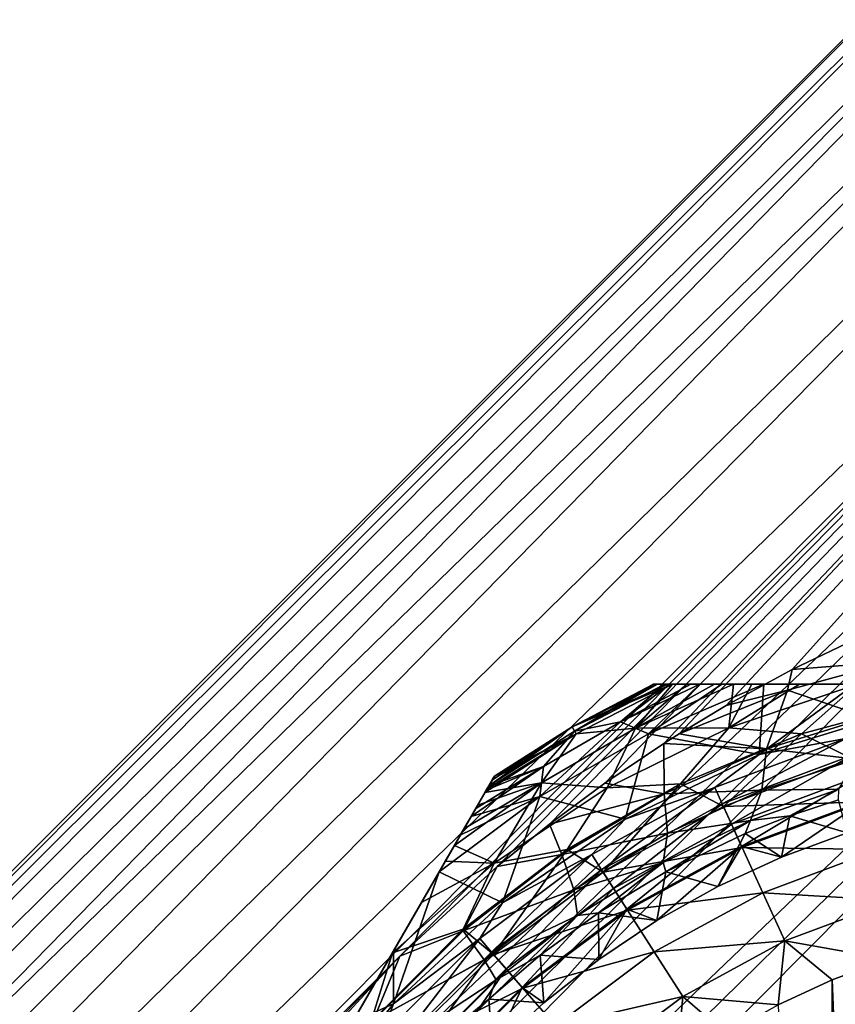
# Model space of a CAD drawing. Header units: metres. Extents: x -42 to 163, y -93 to 90.
# Tile 152 of 232: x 32.01 to 39.79, y 30.48 to 39.87. Entities that reach past the tile are written whole.
import ezdxf

# ---------------------------------------------------------------- set-up
doc = ezdxf.new("R2010")
doc.units = ezdxf.units.M
doc.layers.add('solid_500770_SW0001', color=7, linetype='CONTINUOUS')

msp = doc.modelspace()

# ---------------------------------------------------------------- linework, layer by layer
at = {"layer": 'solid_500770_SW0001'}
for points in [[(16.240602, 16.054668), (16.251158, 15.979364, 1.252488), (47.507648, 47.321701, -0.000097)], [(16.25116, 15.979354, -1.252581), (16.240602, 16.054668), (47.507648, 47.321701, -0.000097)], [(16.251158, 15.979364, 1.252488), (47.598896, 47.23045, 1.823636), (47.507648, 47.321701, -0.000097)], [(16.25116, 15.979354, -1.252581), (47.507648, 47.321701, -0.000097), (47.598915, 47.230431, -1.823828)], [(16.251158, 15.979364, 1.252488), (16.283394, 15.750703, 2.508065), (47.598896, 47.23045, 1.823636)], [(16.283396, 15.75068, -2.508157), (16.25116, 15.979354, -1.252581), (47.598915, 47.230431, -1.823828)], [(16.283394, 15.750703, 2.508065), (47.87085, 46.9585, 3.611047), (47.598896, 47.23045, 1.823636)], [(16.283396, 15.75068, -2.508157), (47.598915, 47.230431, -1.823828), (47.870888, 46.958462, -3.611232)], [(16.283394, 15.750703, 2.508065), (16.337793, 15.363997, 3.757468), (47.87085, 46.9585, 3.611047)], [(16.337795, 15.363985, -3.757504), (16.283396, 15.75068, -2.508157), (47.870888, 46.958462, -3.611232)], [(16.337793, 15.363997, 3.757468), (16.415125, 14.814512, 4.990776), (47.87085, 46.9585, 3.611047)], [(16.337795, 15.363985, -3.757504), (47.870888, 46.958462, -3.611232), (48.318157, 46.511189, -5.326709)], [(16.415125, 14.814512, 4.990776), (48.318104, 46.511246, 5.326533), (47.87085, 46.9585, 3.611047)], [(16.415125, 14.814504, -4.990792), (16.337795, 15.363985, -3.757504), (48.318157, 46.511189, -5.326709)], [(16.415125, 14.814512, 4.990776), (16.516396, 14.094969, 6.200181), (48.318104, 46.511246, 5.326533)], [(16.516399, 14.094941, -6.200222), (16.415125, 14.814504, -4.990792), (48.318157, 46.511189, -5.326709)], [(16.516396, 14.094969, 6.200181), (48.931763, 45.897583, 6.935899), (48.318104, 46.511246, 5.326533)], [(16.516399, 14.094941, -6.200222), (48.318157, 46.511189, -5.326709), (48.931839, 45.897511, -6.936062)], [(16.516396, 14.094969, 6.200181), (16.642694, 13.19747, 7.374237), (48.931763, 45.897583, 6.935899)], [(16.642694, 13.197455, -7.374252), (16.516399, 14.094941, -6.200222), (48.931839, 45.897511, -6.936062)], [(16.642694, 13.19747, 7.374237), (49.699558, 45.129787, 8.406946), (48.931763, 45.897583, 6.935899)], [(16.642694, 13.197455, -7.374252), (48.931839, 45.897511, -6.936062), (49.69965, 45.1297, -8.407093)], [(16.642694, 13.19747, 7.374237), (16.79488, 12.116048, 8.496479), (49.699558, 45.129787, 8.406946)], [(16.794876, 12.116074, -8.496456), (16.642694, 13.197455, -7.374252), (49.69965, 45.1297, -8.407093)], [(16.794876, 12.116074, -8.496456), (49.69965, 45.1297, -8.407093), (50.606262, 44.223087, -9.710489)], [(16.79488, 12.116048, 8.496479), (35.636303, 30.936129, 8.513808), (49.699558, 45.129787, 8.406946)], [(35.636303, 30.936129, 8.513808), (36.565079, 31.78974, 8.574342), (49.699558, 45.129787, 8.406946)], [(36.565079, 31.78974, 8.574342), (37.064659, 32.195099, 8.649166), (49.699558, 45.129787, 8.406946)], [(37.064659, 32.195099, 8.649166), (37.593674, 32.587261, 8.755799), (49.699558, 45.129787, 8.406946)], [(37.593674, 32.587261, 8.755799), (38.154469, 32.965244, 8.894612), (49.699558, 45.129787, 8.406946)], [(38.154469, 32.965244, 8.894612), (38.300915, 33.058105, 8.934537), (49.699558, 45.129787, 8.406946)], [(38.300915, 33.058105, 8.934537), (38.749424, 33.3279, 9.065278), (49.699558, 45.129787, 8.406946)], [(38.749424, 33.3279, 9.065278), (39.380386, 33.671131, 9.268274), (49.699558, 45.129787, 8.406946)], [(39.380386, 33.671131, 9.268274), (40.043663, 33.98941, 9.500219), (49.699558, 45.129787, 8.406946)], [(16.880831, 11.505201, -9.03205), (16.794876, 12.116074, -8.496456), (50.606262, 44.223087, -9.710489)], [(16.9734, 10.847605, -9.546834), (16.880831, 11.505201, -9.03205), (50.606262, 44.223087, -9.710489)], [(17.072447, 10.143653, -10.037734), (16.9734, 10.847605, -9.546834), (50.606262, 44.223087, -9.710489)], [(17.072447, 10.143653, -10.037734), (50.606262, 44.223087, -9.710489), (51.633614, 43.195736, -10.820309)], [(17.177891, 9.394262, -10.501533), (17.072447, 10.143653, -10.037734), (51.633614, 43.195736, -10.820309)], [(17.289604, 8.601025, -10.93483), (17.177891, 9.394262, -10.501533), (51.633614, 43.195736, -10.820309)], [(17.289604, 8.601025, -10.93483), (51.633614, 43.195736, -10.820309), (52.761234, 42.068115, -11.71446)], [(17.407101, 7.765466, -11.334336), (17.289604, 8.601025, -10.93483), (52.761234, 42.068115, -11.71446)], [(17.530239, 6.890604, -11.696574), (17.407101, 7.765466, -11.334336), (52.761234, 42.068115, -11.71446)], [(17.658554, 5.979508, -12.018311), (17.530239, 6.890604, -11.696574), (52.761234, 42.068115, -11.71446)], [(17.658554, 5.979508, -12.018311), (52.761234, 42.068115, -11.71446), (53.966671, 40.862679, -12.375134)], [(17.791288, 5.035339, -12.296562), (17.658554, 5.979508, -12.018311), (53.966671, 40.862679, -12.375134)], [(17.928144, 4.063588, -12.528321), (17.791288, 5.035339, -12.296562), (53.966671, 40.862679, -12.375134)], [(17.928144, 4.063588, -12.528321), (53.966671, 40.862679, -12.375134), (55.225922, 39.603424, -12.789154)], [(18.06818, 3.068676, -12.711246), (17.928144, 4.063588, -12.528321), (55.225922, 39.603424, -12.789154)], [(18.210609, 2.056142, -12.843354), (18.06818, 3.068676, -12.711246), (55.225922, 39.603424, -12.789154)], [(18.210609, 2.056142, -12.843354), (55.225922, 39.603424, -12.789154), (56.513908, 38.315437, -12.948244)], [(18.355236, 1.032258, -12.923227), (18.210609, 2.056142, -12.843354), (56.513908, 38.315437, -12.948244)], [(51.630558, 33.130558, -12.95), (18.355236, 1.032258, -12.923227), (56.513908, 38.315437, -12.948244)], [(40.343452, 33.746029, 9.889152), (40.043663, 33.98941, 9.500219), (39.380386, 33.671131, 9.268274)], [(39.336193, 33.471954, 9.384529), (40.343452, 33.746029, 9.889152), (39.380386, 33.671131, 9.268274)], [(40.097481, 33.212227, 10.268865), (40.343452, 33.746029, 9.889152), (39.336193, 33.471954, 9.384529)], [(39.336193, 33.471954, 9.384529), (39.380386, 33.671131, 9.268274), (38.749424, 33.3279, 9.065278)], [(37.279438, 33.122704, 25.5), (38.057301, 33.529438, 29.5), (38.057301, 33.529438, 25.5)], [(37.279438, 33.122704, 29.5), (38.09153, 33.529438, 29.88092), (38.057301, 33.529438, 29.5)], [(37.279438, 33.122704, 29.5), (38.057301, 33.529438, 29.5), (37.279438, 33.122704, 25.5)], [(37.302105, 33.083439, 24.828196), (37.279438, 33.122704, 25.5), (38.057301, 33.529438, 25.5)], [(37.279438, 33.122704, 29.5), (38.238182, 33.529438, 30.367167), (38.195774, 33.529438, 30.260981)], [(37.317345, 33.057053, 30.367382), (38.238182, 33.529438, 30.367167), (37.279438, 33.122704, 29.5)], [(37.279438, 33.122704, 29.5), (38.195774, 33.529438, 30.260981), (38.09153, 33.529438, 29.88092)], [(37.302105, 33.083439, 24.828196), (38.057301, 33.529438, 25.5), (38.09536, 33.529438, 25.098349)], [(37.302105, 33.083439, 24.828196), (38.09536, 33.529438, 25.098349), (38.164734, 33.529438, 24.828463)], [(37.74194, 33.170971, 24.167925), (37.302105, 33.083439, 24.828196), (38.164734, 33.529438, 24.828463)], [(37.886059, 33.109509, 31.2101), (38.238182, 33.529438, 30.367167), (37.317345, 33.057053, 30.367382)], [(37.74194, 33.170971, 24.167925), (38.164734, 33.529438, 24.828463), (38.211582, 33.529438, 24.697596)], [(37.74194, 33.170971, 24.167925), (38.211582, 33.529438, 24.697596), (38.412327, 33.529438, 24.299744)], [(37.74194, 33.170971, 24.167925), (38.412327, 33.529438, 24.299744), (38.49971, 33.529438, 24.167923)], [(37.74194, 33.170971, 24.167925), (38.49971, 33.529438, 24.167923), (38.008503, 33.057621, 23.533098)], [(37.886059, 33.109509, 31.2101), (38.776257, 33.114868, 32), (38.821068, 33.529438, 31.211136)], [(37.886059, 33.109509, 31.2101), (38.821068, 33.529438, 31.211136), (38.637573, 33.529438, 31.010653)], [(37.886059, 33.109509, 31.2101), (38.637573, 33.529438, 31.010653), (38.375027, 33.529438, 30.638638)], [(37.886059, 33.109509, 31.2101), (38.375027, 33.529438, 30.638638), (38.238182, 33.529438, 30.367167)], [(38.008503, 33.057621, 23.533098), (38.49971, 33.529438, 24.167923), (38.70752, 33.529438, 23.908489)], [(38.008503, 33.057621, 23.533098), (38.70752, 33.529438, 23.908489), (39.109356, 33.529438, 23.533098)], [(38.008503, 33.057621, 23.533098), (39.109356, 33.529438, 23.533098), (39.063965, 32.859318, 22.104425)], [(47.001572, 33.529438, 25.5), (38.057301, 33.529438, 25.5), (38.057301, 33.529438, 29.5)], [(47.001572, 33.529438, 29.5), (47.001572, 33.529438, 25.5), (38.057301, 33.529438, 29.5)], [(38.09153, 33.529438, 29.88092), (47.001572, 33.529438, 29.5), (38.057301, 33.529438, 29.5)], [(46.963516, 33.529438, 25.098352), (38.09536, 33.529438, 25.098349), (38.057301, 33.529438, 25.5)], [(47.001572, 33.529438, 25.5), (46.963516, 33.529438, 25.098352), (38.057301, 33.529438, 25.5)], [(38.09153, 33.529438, 29.88092), (46.967339, 33.529438, 29.880962), (47.001572, 33.529438, 29.5)], [(38.09153, 33.529438, 29.88092), (38.195774, 33.529438, 30.260981), (46.967339, 33.529438, 29.880962)], [(46.894142, 33.529438, 24.828465), (38.164734, 33.529438, 24.828463), (38.09536, 33.529438, 25.098349)], [(46.963516, 33.529438, 25.098352), (46.894142, 33.529438, 24.828465), (38.09536, 33.529438, 25.098349)], [(46.847294, 33.529438, 24.697607), (38.211582, 33.529438, 24.697596), (38.164734, 33.529438, 24.828463)], [(46.894142, 33.529438, 24.828465), (46.847294, 33.529438, 24.697607), (38.164734, 33.529438, 24.828463)], [(38.195774, 33.529438, 30.260981), (46.863068, 33.529438, 30.261061), (46.967339, 33.529438, 29.880962)], [(38.195774, 33.529438, 30.260981), (38.238182, 33.529438, 30.367167), (46.863068, 33.529438, 30.261061)], [(46.646549, 33.529438, 24.299749), (38.412327, 33.529438, 24.299744), (38.211582, 33.529438, 24.697596)], [(46.847294, 33.529438, 24.697607), (46.646549, 33.529438, 24.299749), (38.211582, 33.529438, 24.697596)], [(38.238182, 33.529438, 30.367167), (46.820694, 33.529438, 30.367165), (46.863068, 33.529438, 30.261061)], [(38.238182, 33.529438, 30.367167), (38.375027, 33.529438, 30.638638), (46.820694, 33.529438, 30.367165)], [(38.375027, 33.529438, 30.638638), (46.683777, 33.529438, 30.638762), (46.820694, 33.529438, 30.367165)], [(38.375027, 33.529438, 30.638638), (38.637573, 33.529438, 31.010653), (46.683777, 33.529438, 30.638762)], [(46.559166, 33.529438, 24.167925), (38.49971, 33.529438, 24.167923), (38.412327, 33.529438, 24.299744)], [(46.646549, 33.529438, 24.299749), (46.559166, 33.529438, 24.167925), (38.412327, 33.529438, 24.299744)], [(46.351353, 33.529438, 23.908485), (38.70752, 33.529438, 23.908489), (38.49971, 33.529438, 24.167923)], [(46.559166, 33.529438, 24.167925), (46.351353, 33.529438, 23.908485), (38.49971, 33.529438, 24.167923)], [(38.637573, 33.529438, 31.010653), (46.421173, 33.529438, 31.010807), (46.683777, 33.529438, 30.638762)], [(38.637573, 33.529438, 31.010653), (38.821068, 33.529438, 31.211136), (46.421173, 33.529438, 31.010807)], [(45.94952, 33.529438, 23.533098), (39.109356, 33.529438, 23.533098), (38.70752, 33.529438, 23.908489)], [(46.351353, 33.529438, 23.908485), (45.94952, 33.529438, 23.533098), (38.70752, 33.529438, 23.908489)], [(39.469997, 33.05661, 32.426758), (40.003296, 33.529438, 32), (38.776257, 33.114868, 32)], [(39.449055, 33.529438, 31.706327), (38.776257, 33.114868, 32), (40.003296, 33.529438, 32)], [(38.99395, 33.529438, 31.371361), (38.776257, 33.114868, 32), (39.449055, 33.529438, 31.706327)], [(38.821068, 33.529438, 31.211136), (38.776257, 33.114868, 32), (38.99395, 33.529438, 31.371361)], [(38.821068, 33.529438, 31.211136), (46.237831, 33.529438, 31.211113), (46.421173, 33.529438, 31.010807)], [(38.821068, 33.529438, 31.211136), (38.99395, 33.529438, 31.371361), (46.237831, 33.529438, 31.211113)], [(38.99395, 33.529438, 31.371361), (46.064541, 33.529438, 31.371685), (46.237831, 33.529438, 31.211113)], [(38.99395, 33.529438, 31.371361), (39.449055, 33.529438, 31.706327), (46.064541, 33.529438, 31.371685)], [(39.063965, 32.859318, 22.104425), (39.109356, 33.529438, 23.533098), (39.979431, 33.529438, 22.924055)], [(40.418697, 33.277195, 22.104425), (39.063965, 32.859318, 22.104425), (39.979431, 33.529438, 22.924055)], [(45.079472, 33.529438, 22.924072), (39.979431, 33.529438, 22.924055), (39.109356, 33.529438, 23.533098)], [(45.94952, 33.529438, 23.533098), (45.079472, 33.529438, 22.924072), (39.109356, 33.529438, 23.533098)], [(39.449055, 33.529438, 31.706327), (40.003296, 33.529438, 32), (45.609226, 33.529438, 31.706694)], [(39.449055, 33.529438, 31.706327), (45.609226, 33.529438, 31.706694), (46.064541, 33.529438, 31.371685)], [(39.469997, 33.05661, 32.426758), (40.677479, 33.379318, 32.426758), (40.003296, 33.529438, 32)], [(39.336193, 33.471954, 9.384529), (38.749424, 33.3279, 9.065278), (38.300915, 33.058105, 8.934537)], [(39.135563, 32.913498, 9.773331), (39.336193, 33.471954, 9.384529), (38.300915, 33.058105, 8.934537)], [(39.135563, 32.913498, 9.773331), (40.097481, 33.212227, 10.268865), (39.336193, 33.471954, 9.384529)], [(39.948311, 32.819942, 32.797123), (40.677479, 33.379318, 32.426758), (39.469997, 33.05661, 32.426758)], [(39.892006, 33.011707, 21.891552), (39.063965, 32.859318, 22.104425), (40.418697, 33.277195, 22.104425)], [(37.74194, 33.170971, 24.167925), (38.008503, 33.057621, 23.533098), (36.971268, 32.458775, 23.533098)], [(37.74194, 33.170971, 24.167925), (36.971268, 32.458775, 23.533098), (37.006382, 32.7463, 24.167925)], [(37.74194, 33.170971, 24.167925), (37.006382, 32.7463, 24.167925), (37.302105, 33.083439, 24.828196)], [(39.989902, 32.81601, 10.824452), (40.097481, 33.212227, 10.268865), (39.135563, 32.913498, 9.773331)], [(51.630558, 33.130558, -12.95), (18.5, 0, -12.95), (18.355236, 1.032258, -12.923227)], [(37.762573, 8.496295, -12.95), (18.5, 0, -12.95), (51.630558, 33.130558, -12.95)], [(37.317345, 33.057053, 30.367382), (36.469013, 32.532475, 30.261061), (36.447823, 32.495773, 30.367165)], [(36.987534, 32.590744, 31.2101), (37.317345, 33.057053, 30.367382), (36.447823, 32.495773, 30.367165)], [(37.317345, 33.057053, 30.367382), (36.521145, 32.622772, 29.880962), (36.469013, 32.532475, 30.261061)], [(37.279438, 33.122704, 25.5), (36.484547, 32.559383, 24.828465), (36.519234, 32.619461, 25.098352)], [(37.302105, 33.083439, 24.828196), (36.484547, 32.559383, 24.828465), (37.279438, 33.122704, 25.5)], [(37.006382, 32.7463, 24.167925), (36.484547, 32.559383, 24.828465), (37.302105, 33.083439, 24.828196)], [(37.279438, 33.122704, 25.5), (36.519234, 32.619461, 25.098352), (36.538265, 32.65242, 25.5)], [(37.317345, 33.057053, 30.367382), (36.538265, 32.65242, 29.5), (36.521145, 32.622772, 29.880962)], [(37.279438, 33.122704, 29.5), (36.538265, 32.65242, 25.5), (36.538265, 32.65242, 29.5)], [(37.279438, 33.122704, 29.5), (37.279438, 33.122704, 25.5), (36.538265, 32.65242, 25.5)], [(37.317345, 33.057053, 30.367382), (37.279438, 33.122704, 29.5), (36.538265, 32.65242, 29.5)], [(36.971268, 32.458775, 23.533098), (38.008503, 33.057621, 23.533098), (37.786648, 32.244194, 22.104425)], [(36.987534, 32.590744, 31.2101), (37.614372, 32.542576, 32), (37.886059, 33.109509, 31.2101)], [(36.987534, 32.590744, 31.2101), (37.886059, 33.109509, 31.2101), (37.317345, 33.057053, 30.367382)], [(38.315121, 32.578682, 32.426758), (38.776257, 33.114868, 32), (37.614372, 32.542576, 32)], [(37.886059, 33.109509, 31.2101), (37.614372, 32.542576, 32), (38.776257, 33.114868, 32)], [(38.963062, 10.360086, -12.95), (37.762573, 8.496295, -12.95), (51.630558, 33.130558, -12.95)], [(38.008503, 33.057621, 23.533098), (39.063965, 32.859318, 22.104425), (37.786648, 32.244194, 22.104425)], [(39.135563, 32.913498, 9.773331), (38.300915, 33.058105, 8.934537), (38.154469, 32.965244, 8.894612)], [(38.315121, 32.578682, 32.426758), (39.469997, 33.05661, 32.426758), (38.776257, 33.114868, 32)], [(38.723564, 32.363136, 32.797123), (39.469997, 33.05661, 32.426758), (38.315121, 32.578682, 32.426758)], [(38.723564, 32.363136, 32.797123), (39.948311, 32.819942, 32.797123), (39.469997, 33.05661, 32.426758)], [(40.39016, 12.056459, -12.95), (38.963062, 10.360086, -12.95), (51.630558, 33.130558, -12.95)], [(38.158081, 32.483063, 9.343664), (38.154469, 32.965244, 8.894612), (37.593674, 32.587261, 8.755799)], [(38.158081, 32.483063, 9.343664), (39.135563, 32.913498, 9.773331), (38.154469, 32.965244, 8.894612)], [(39.892006, 33.011707, 21.891552), (38.640541, 32.544937, 21.891552), (39.063965, 32.859318, 22.104425)], [(38.712234, 32.387947, 21.715334), (38.640541, 32.544937, 21.891552), (39.892006, 33.011707, 21.891552)], [(39.940628, 32.846115, 21.715334), (38.712234, 32.387947, 21.715334), (39.892006, 33.011707, 21.891552)], [(39.091965, 32.52002, 10.339522), (39.135563, 32.913498, 9.773331), (38.158081, 32.483063, 9.343664)], [(39.091965, 32.52002, 10.339522), (39.989902, 32.81601, 10.824452), (39.135563, 32.913498, 9.773331)], [(38.640541, 32.544937, 21.891552), (37.786648, 32.244194, 22.104425), (39.063965, 32.859318, 22.104425)], [(38.799667, 32.196499, 21.58672), (38.712234, 32.387947, 21.715334), (39.940628, 32.846115, 21.715334)], [(40.06908, 32.408649, 33.097553), (39.948311, 32.819942, 32.797123), (38.723564, 32.363136, 32.797123)], [(39.999924, 32.644173, 21.58672), (38.799667, 32.196499, 21.58672), (39.940628, 32.846115, 21.715334)], [(39.824436, 32.527992, 11.430183), (39.989902, 32.81601, 10.824452), (39.091965, 32.52002, 10.339522)], [(37.006382, 32.7463, 24.167925), (36.317059, 32.269283, 24.167925), (36.360752, 32.344959, 24.299749)], [(37.006382, 32.7463, 24.167925), (36.971268, 32.458775, 23.533098), (36.317059, 32.269283, 24.167925)], [(37.006382, 32.7463, 24.167925), (36.360752, 32.344959, 24.299749), (36.461124, 32.51881, 24.697607)], [(37.006382, 32.7463, 24.167925), (36.461124, 32.51881, 24.697607), (36.484547, 32.559383, 24.828465)], [(36.538265, 32.65242, 25.5), (32.066128, 24.906454, 25.5), (32.066128, 24.906454, 29.5)], [(36.538265, 32.65242, 29.5), (36.538265, 32.65242, 25.5), (32.066128, 24.906454, 29.5)], [(32.083241, 24.936096, 29.88092), (36.538265, 32.65242, 29.5), (32.066128, 24.906454, 29.5)], [(36.538265, 32.65242, 25.5), (36.519234, 32.619461, 25.098352), (32.066128, 24.906454, 25.5)], [(36.519234, 32.619461, 25.098352), (32.085159, 24.939415, 25.098349), (32.066128, 24.906454, 25.5)], [(32.083241, 24.936096, 29.88092), (36.521145, 32.622772, 29.880962), (36.538265, 32.65242, 29.5)], [(32.083241, 24.936096, 29.88092), (32.135365, 25.026377, 30.260981), (36.521145, 32.622772, 29.880962)], [(36.519234, 32.619461, 25.098352), (36.484547, 32.559383, 24.828465), (32.085159, 24.939415, 25.098349)], [(32.135365, 25.026377, 30.260981), (36.469013, 32.532475, 30.261061), (36.521145, 32.622772, 29.880962)], [(36.987534, 32.590744, 31.2101), (36.156395, 31.991001, 31.211113), (36.537815, 31.822502, 32)], [(36.987534, 32.590744, 31.2101), (36.248062, 32.14978, 31.010807), (36.156395, 31.991001, 31.211113)], [(36.987534, 32.590744, 31.2101), (36.379364, 32.377201, 30.638762), (36.248062, 32.14978, 31.010807)], [(36.987534, 32.590744, 31.2101), (36.447823, 32.495773, 30.367165), (36.379364, 32.377201, 30.638762)], [(36.987534, 32.590744, 31.2101), (36.537815, 31.822502, 32), (37.614372, 32.542576, 32)], [(38.158081, 32.483063, 9.343664), (37.593674, 32.587261, 8.755799), (37.064659, 32.195099, 8.649166)], [(39.999924, 32.644173, 21.58672), (38.897514, 31.982237, 21.513536), (38.799667, 32.196499, 21.58672)], [(39.999924, 32.644173, 21.58672), (40.066284, 32.418163, 21.513536), (38.897514, 31.982237, 21.513536)], [(36.484547, 32.559383, 24.828465), (32.119843, 24.999493, 24.828463), (32.085159, 24.939415, 25.098349)], [(36.484547, 32.559383, 24.828465), (36.461124, 32.51881, 24.697607), (32.119843, 24.999493, 24.828463)], [(36.461124, 32.51881, 24.697607), (32.143269, 25.040066, 24.697596), (32.119843, 24.999493, 24.828463)], [(32.135365, 25.026377, 30.260981), (32.156567, 25.063101, 30.367167), (36.469013, 32.532475, 30.261061)], [(36.461124, 32.51881, 24.697607), (36.360752, 32.344959, 24.299749), (32.143269, 25.040066, 24.697596)], [(32.156567, 25.063101, 30.367167), (36.447823, 32.495773, 30.367165), (36.469013, 32.532475, 30.261061)], [(32.156567, 25.063101, 30.367167), (32.224991, 25.18161, 30.638638), (36.447823, 32.495773, 30.367165)], [(32.224991, 25.18161, 30.638638), (36.379364, 32.377201, 30.638762), (36.447823, 32.495773, 30.367165)], [(37.232712, 31.953751, 32.426758), (37.614372, 32.542576, 32), (36.537815, 31.822502, 32)], [(37.232712, 31.953751, 32.426758), (38.315121, 32.578682, 32.426758), (37.614372, 32.542576, 32)], [(37.576294, 31.736679, 32.797123), (38.315121, 32.578682, 32.426758), (37.232712, 31.953751, 32.426758)], [(38.640541, 32.544937, 21.891552), (37.468243, 31.904812, 21.891552), (37.786648, 32.244194, 22.104425)], [(37.561546, 31.759624, 21.715334), (37.468243, 31.904812, 21.891552), (38.640541, 32.544937, 21.891552)], [(38.712234, 32.387947, 21.715334), (37.561546, 31.759624, 21.715334), (38.640541, 32.544937, 21.891552)], [(37.576294, 31.736679, 32.797123), (38.723564, 32.363136, 32.797123), (38.315121, 32.578682, 32.426758)], [(38.18943, 32.107933, 9.922897), (39.091965, 32.52002, 10.339522), (38.158081, 32.483063, 9.343664)], [(38.982353, 32.229568, 10.95672), (39.091965, 32.52002, 10.339522), (38.18943, 32.107933, 9.922897)], [(38.982353, 32.229568, 10.95672), (39.358845, 32.273167, 11.911077), (39.824436, 32.527992, 11.430183)], [(38.982353, 32.229568, 10.95672), (39.824436, 32.527992, 11.430183), (39.091965, 32.52002, 10.339522)], [(39.824436, 32.527992, 11.430183), (39.358845, 32.273167, 11.911077), (39.822552, 32.426544, 12.191788)], [(36.971268, 32.458775, 23.533098), (36.012238, 31.741316, 23.533098), (36.213154, 32.089314, 23.908485)], [(36.971268, 32.458775, 23.533098), (36.615273, 31.445564, 22.104425), (36.012238, 31.741316, 23.533098)], [(36.971268, 32.458775, 23.533098), (36.213154, 32.089314, 23.908485), (36.317059, 32.269283, 24.167925)], [(36.971268, 32.458775, 23.533098), (37.786648, 32.244194, 22.104425), (36.615273, 31.445564, 22.104425)], [(37.181759, 31.905815, 9.017773), (38.158081, 32.483063, 9.343664), (37.064659, 32.195099, 8.649166)], [(38.18943, 32.107933, 9.922897), (38.158081, 32.483063, 9.343664), (37.181759, 31.905815, 9.017773)], [(40.06908, 32.408649, 33.097553), (38.723564, 32.363136, 32.797123), (38.901634, 31.973215, 33.097553)], [(38.897514, 31.982237, 21.513536), (40.066284, 32.418163, 21.513536), (39.277561, 31.880165, 21.500164)], [(40.06908, 32.408649, 33.097553), (38.901634, 31.973215, 33.097553), (40.202721, 31.953508, 33.318897)], [(40.066284, 32.418163, 21.513536), (39.903545, 32.111103, 21.500164), (39.277561, 31.880165, 21.500164)], [(39.822552, 32.426544, 12.191788), (39.358845, 32.273167, 11.911077), (39.903545, 32.111103, 21.500164)], [(36.360752, 32.344959, 24.299749), (32.243641, 25.213917, 24.299744), (32.143269, 25.040066, 24.697596)], [(32.224991, 25.18161, 30.638638), (32.356262, 25.408983, 31.010653), (36.379364, 32.377201, 30.638762)], [(36.360752, 32.344959, 24.299749), (36.317059, 32.269283, 24.167925), (32.243641, 25.213917, 24.299744)], [(32.356262, 25.408983, 31.010653), (36.248062, 32.14978, 31.010807), (36.379364, 32.377201, 30.638762)], [(37.675335, 31.582567, 21.58672), (37.561546, 31.759624, 21.715334), (38.712234, 32.387947, 21.715334)], [(38.901634, 31.973215, 33.097553), (38.723564, 32.363136, 32.797123), (37.576294, 31.736679, 32.797123)], [(38.799667, 32.196499, 21.58672), (37.675335, 31.582567, 21.58672), (38.712234, 32.387947, 21.715334)], [(36.317059, 32.269283, 24.167925), (32.287331, 25.289591, 24.167923), (32.243641, 25.213917, 24.299744)], [(36.317059, 32.269283, 24.167925), (36.213154, 32.089314, 23.908485), (32.287331, 25.289591, 24.167923)], [(37.468243, 31.904812, 21.891552), (36.615273, 31.445564, 22.104425), (37.786648, 32.244194, 22.104425)], [(38.147903, 31.83053, 10.554197), (38.174683, 31.739223, 11.274819), (38.982353, 32.229568, 10.95672)], [(38.147903, 31.83053, 10.554197), (38.982353, 32.229568, 10.95672), (38.18943, 32.107933, 9.922897)], [(38.982353, 32.229568, 10.95672), (38.174683, 31.739223, 11.274819), (38.930157, 32.10466, 11.664305)], [(39.358845, 32.273167, 11.911077), (38.930157, 32.10466, 11.664305), (39.277561, 31.880165, 21.500164)], [(38.982353, 32.229568, 10.95672), (38.930157, 32.10466, 11.664305), (39.358845, 32.273167, 11.911077)], [(39.358845, 32.273167, 11.911077), (39.277561, 31.880165, 21.500164), (39.903545, 32.111103, 21.500164)], [(32.356262, 25.408983, 31.010653), (32.448009, 25.567894, 31.211136), (36.248062, 32.14978, 31.010807)], [(32.448009, 25.567894, 31.211136), (36.156395, 31.991001, 31.211113), (36.248062, 32.14978, 31.010807)], [(37.181759, 31.905815, 9.017773), (37.064659, 32.195099, 8.649166), (36.565079, 31.78974, 8.574342)], [(38.799667, 32.196499, 21.58672), (37.802681, 31.384413, 21.513536), (37.675335, 31.582567, 21.58672)], [(38.799667, 32.196499, 21.58672), (38.897514, 31.982237, 21.513536), (37.802681, 31.384413, 21.513536)], [(36.213154, 32.089314, 23.908485), (32.391239, 25.469561, 23.908489), (32.287331, 25.289591, 24.167923)], [(36.213154, 32.089314, 23.908485), (36.012238, 31.741316, 23.533098), (32.391239, 25.469561, 23.908489)], [(37.296394, 31.568766, 9.609804), (38.18943, 32.107933, 9.922897), (37.181759, 31.905815, 9.017773)], [(38.147903, 31.83053, 10.554197), (38.18943, 32.107933, 9.922897), (37.296394, 31.568766, 9.609804)], [(38.930157, 32.10466, 11.664305), (38.174683, 31.739223, 11.274819), (38.671623, 31.600824, 21.500164)], [(38.930157, 32.10466, 11.664305), (38.671623, 31.600824, 21.500164), (39.277561, 31.880165, 21.500164)], [(32.448009, 25.567894, 31.211136), (32.534451, 25.717615, 31.371361), (36.156395, 31.991001, 31.211113)], [(32.534451, 25.717615, 31.371361), (36.069748, 31.840927, 31.371685), (36.156395, 31.991001, 31.211113)], [(36.069748, 31.840927, 31.371685), (36.537815, 31.822502, 32), (36.156395, 31.991001, 31.211113)], [(36.241379, 31.192562, 32.426758), (37.232712, 31.953751, 32.426758), (36.537815, 31.822502, 32)], [(36.529854, 30.953325, 32.797123), (37.232712, 31.953751, 32.426758), (36.241379, 31.192562, 32.426758)], [(36.529854, 30.953325, 32.797123), (37.576294, 31.736679, 32.797123), (37.232712, 31.953751, 32.426758)], [(38.901634, 31.973215, 33.097553), (37.576294, 31.736679, 32.797123), (37.808044, 31.376068, 33.097553)], [(37.802681, 31.384413, 21.513536), (38.897514, 31.982237, 21.513536), (38.08947, 31.274803, 21.500164)], [(38.901634, 31.973215, 33.097553), (37.808044, 31.376068, 33.097553), (39.09869, 31.541727, 33.318897)], [(38.897514, 31.982237, 21.513536), (38.671623, 31.600824, 21.500164), (38.08947, 31.274803, 21.500164)], [(38.897514, 31.982237, 21.513536), (39.277561, 31.880165, 21.500164), (38.671623, 31.600824, 21.500164)], [(38.901634, 31.973215, 33.097553), (39.09869, 31.541727, 33.318897), (40.202721, 31.953508, 33.318897)], [(40.202721, 31.953508, 33.318897), (39.09869, 31.541727, 33.318897), (40.345165, 31.468382, 33.454422)], [(32.534451, 25.717615, 31.371361), (32.762005, 26.11175, 31.706327), (36.069748, 31.840927, 31.371685)], [(32.762005, 26.11175, 31.706327), (35.842091, 31.446613, 31.706694), (36.069748, 31.840927, 31.371685)], [(35.842091, 31.446613, 31.706694), (36.537815, 31.822502, 32), (36.069748, 31.840927, 31.371685)], [(36.239567, 31.177042, 8.839932), (37.181759, 31.905815, 9.017773), (36.565079, 31.78974, 8.574342)], [(37.296394, 31.568766, 9.609804), (37.181759, 31.905815, 9.017773), (36.239567, 31.177042, 8.839932)], [(37.468243, 31.904812, 21.891552), (36.398975, 31.10437, 21.891552), (36.615273, 31.445564, 22.104425)], [(36.511993, 30.973938, 21.715334), (36.398975, 31.10437, 21.891552), (37.468243, 31.904812, 21.891552)], [(37.561546, 31.759624, 21.715334), (36.511993, 30.973938, 21.715334), (37.468243, 31.904812, 21.891552)], [(36.012238, 31.741316, 23.533098), (32.592155, 25.817558, 23.533098), (32.391239, 25.469561, 23.908489)], [(36.012238, 31.741316, 23.533098), (35.577213, 30.987831, 22.924072), (32.592155, 25.817558, 23.533098)], [(36.241379, 31.192562, 32.426758), (36.537815, 31.822502, 32), (35.565266, 30.96714, 32)], [(35.842091, 31.446613, 31.706694), (35.565266, 30.96714, 32), (36.537815, 31.822502, 32)], [(35.576015, 30.481272, 22.104425), (35.577213, 30.987831, 22.924072), (36.012238, 31.741316, 23.533098)], [(36.615273, 31.445564, 22.104425), (35.576015, 30.481272, 22.104425), (36.012238, 31.741316, 23.533098)], [(36.239567, 31.177042, 8.839932), (36.565079, 31.78974, 8.574342), (35.636303, 30.936129, 8.513808)], [(36.649822, 30.814877, 21.58672), (36.511993, 30.973938, 21.715334), (37.561546, 31.759624, 21.715334)], [(37.675335, 31.582567, 21.58672), (36.649822, 30.814877, 21.58672), (37.561546, 31.759624, 21.715334)], [(37.332462, 31.324341, 10.254945), (38.147903, 31.83053, 10.554197), (37.296394, 31.568766, 9.609804)], [(37.332462, 31.324341, 10.254945), (37.531952, 31.350328, 11.007217), (38.147903, 31.83053, 10.554197)], [(38.147903, 31.83053, 10.554197), (37.531952, 31.350328, 11.007217), (38.174683, 31.739223, 11.274819)], [(37.808044, 31.376068, 33.097553), (37.576294, 31.736679, 32.797123), (36.529854, 30.953325, 32.797123)], [(38.174683, 31.739223, 11.274819), (37.531952, 31.350328, 11.007217), (38.08947, 31.274803, 21.500164)], [(38.174683, 31.739223, 11.274819), (38.08947, 31.274803, 21.500164), (38.671623, 31.600824, 21.500164)], [(36.439674, 30.899729, 9.440078), (37.296394, 31.568766, 9.609804), (36.239567, 31.177042, 8.839932)], [(37.332462, 31.324341, 10.254945), (37.296394, 31.568766, 9.609804), (36.439674, 30.899729, 9.440078)], [(37.675335, 31.582567, 21.58672), (36.80407, 30.636862, 21.513536), (36.649822, 30.814877, 21.58672)], [(37.675335, 31.582567, 21.58672), (37.802681, 31.384413, 21.513536), (36.80407, 30.636862, 21.513536)], [(37.808044, 31.376068, 33.097553), (38.064499, 30.977016, 33.318897), (39.09869, 31.541727, 33.318897)], [(39.09869, 31.541727, 33.318897), (38.064499, 30.977016, 33.318897), (39.308727, 31.08181, 33.454422)], [(39.09869, 31.541727, 33.318897), (39.308727, 31.08181, 33.454422), (40.345165, 31.468382, 33.454422)], [(40.345165, 31.468382, 33.454422), (39.308727, 31.08181, 33.454422), (40.293934, 30.907307, 33.5)], [(32.762005, 26.11175, 31.706327), (33.039124, 26.591734, 32), (35.842091, 31.446613, 31.706694)], [(35.842091, 31.446613, 31.706694), (33.039124, 26.591734, 32), (35.565266, 30.96714, 32)], [(36.398975, 31.10437, 21.891552), (35.576015, 30.481272, 22.104425), (36.615273, 31.445564, 22.104425)], [(37.808044, 31.376068, 33.097553), (36.529854, 30.953325, 32.797123), (36.810566, 30.629366, 33.097553)], [(36.80407, 30.636862, 21.513536), (37.802681, 31.384413, 21.513536), (37.010708, 30.491037, 21.500164)], [(37.808044, 31.376068, 33.097553), (36.810566, 30.629366, 33.097553), (38.064499, 30.977016, 33.318897)], [(37.802681, 31.384413, 21.513536), (37.534695, 30.904112, 21.500164), (37.010708, 30.491037, 21.500164)], [(37.802681, 31.384413, 21.513536), (38.08947, 31.274803, 21.500164), (37.534695, 30.904112, 21.500164)], [(36.556396, 30.71032, 10.093994), (37.332462, 31.324341, 10.254945), (36.439674, 30.899729, 9.440078)], [(36.556396, 30.71032, 10.093994), (36.97681, 30.946119, 10.842747), (37.332462, 31.324341, 10.254945)], [(37.531952, 31.350328, 11.007217), (36.97681, 30.946119, 10.842747), (37.534695, 30.904112, 21.500164)], [(37.332462, 31.324341, 10.254945), (36.97681, 30.946119, 10.842747), (37.531952, 31.350328, 11.007217)], [(37.531952, 31.350328, 11.007217), (37.534695, 30.904112, 21.500164), (38.08947, 31.274803, 21.500164)], [(35.358166, 30.308205, 32.426758), (36.241379, 31.192562, 32.426758), (35.565266, 30.96714, 32)], [(36.529854, 30.953325, 32.797123), (36.241379, 31.192562, 32.426758), (35.358166, 30.308205, 32.426758)], [(35.381783, 30.319401, 8.839676), (36.239567, 31.177042, 8.839932), (35.636303, 30.936129, 8.513808)], [(36.439674, 30.899729, 9.440078), (36.239567, 31.177042, 8.839932), (35.381783, 30.319401, 8.839676)], [(36.398975, 31.10437, 21.891552), (35.454506, 30.159901, 21.891552), (35.576015, 30.481272, 22.104425)], [(35.584938, 30.046881, 21.715334), (35.454506, 30.159901, 21.891552), (36.398975, 31.10437, 21.891552)], [(36.511993, 30.973938, 21.715334), (35.584938, 30.046881, 21.715334), (36.398975, 31.10437, 21.891552)], [(38.064499, 30.977016, 33.318897), (38.337852, 30.551672, 33.454422), (39.308727, 31.08181, 33.454422)], [(39.308727, 31.08181, 33.454422), (38.337852, 30.551672, 33.454422), (39.245213, 30.472738, 33.5)], [(39.308727, 31.08181, 33.454422), (39.245213, 30.472738, 33.5), (39.760914, 30.710579, 33.5)], [(39.308727, 31.08181, 33.454422), (39.760914, 30.710579, 33.5), (40.293934, 30.907307, 33.5)], [(16.79488, 12.116048, 8.496479), (16.880835, 11.505164, 9.032082), (35.636303, 30.936129, 8.513808)], [(16.880835, 11.505164, 9.032082), (34.78191, 30.008894, 8.572483), (35.636303, 30.936129, 8.513808)], [(35.577213, 30.987831, 22.924072), (33.027195, 26.571068, 22.924055), (32.592155, 25.817558, 23.533098)], [(35.577213, 30.987831, 22.924072), (35.184078, 30.306904, 22.517441), (33.027195, 26.571068, 22.924055)], [(33.385296, 27.191317, 32.240669), (35.565266, 30.96714, 32), (33.039124, 26.591734, 32)], [(33.385296, 27.191317, 32.240669), (35.219093, 30.367552, 32.240669), (35.565266, 30.96714, 32)], [(35.381783, 30.319401, 8.839676), (35.636303, 30.936129, 8.513808), (34.78191, 30.008894, 8.572483)], [(35.576015, 30.481272, 22.104425), (35.184078, 30.306904, 22.517441), (35.577213, 30.987831, 22.924072)], [(35.219093, 30.367552, 32.240669), (35.358166, 30.308205, 32.426758), (35.565266, 30.96714, 32)], [(35.605549, 30.02902, 32.797123), (36.529854, 30.953325, 32.797123), (35.358166, 30.308205, 32.426758)], [(35.659107, 30.119274, 9.439835), (36.439674, 30.899729, 9.440078), (35.381783, 30.319401, 8.839676)], [(35.743999, 29.909054, 21.58672), (35.584938, 30.046881, 21.715334), (36.511993, 30.973938, 21.715334)], [(36.810566, 30.629366, 33.097553), (36.529854, 30.953325, 32.797123), (35.605549, 30.02902, 32.797123)], [(36.556396, 30.71032, 10.093994), (36.439674, 30.899729, 9.440078), (35.659107, 30.119274, 9.439835)], [(36.649822, 30.814877, 21.58672), (35.743999, 29.909054, 21.58672), (36.511993, 30.973938, 21.715334)], [(36.97681, 30.946119, 10.842747), (36.485207, 30.524647, 10.76469), (37.010708, 30.491037, 21.500164)], [(36.556396, 30.71032, 10.093994), (36.485207, 30.524647, 10.76469), (36.97681, 30.946119, 10.842747)], [(36.810566, 30.629366, 33.097553), (37.121201, 30.270874, 33.318897), (38.064499, 30.977016, 33.318897)], [(36.97681, 30.946119, 10.842747), (37.010708, 30.491037, 21.500164), (37.534695, 30.904112, 21.500164)], [(38.064499, 30.977016, 33.318897), (37.121201, 30.270874, 33.318897), (38.337852, 30.551672, 33.454422)], [(40.293934, 17.151569, 33.5), (40.293934, 30.907307, 33.5), (39.760914, 30.710579, 33.5)], [(36.649822, 30.814877, 21.58672), (35.922012, 29.754803, 21.513536), (35.743999, 29.909054, 21.58672)], [(36.649822, 30.814877, 21.58672), (36.80407, 30.636862, 21.513536), (35.922012, 29.754803, 21.513536)], [(35.848534, 30.002533, 10.093771), (36.556396, 30.71032, 10.093994), (35.659107, 30.119274, 9.439835)], [(35.848534, 30.002533, 10.093771), (36.485207, 30.524647, 10.76469), (36.556396, 30.71032, 10.093994)], [(39.760914, 17.348295, 33.5), (39.760914, 30.710579, 33.5), (39.245213, 30.472738, 33.5)], [(39.760914, 17.348295, 33.5), (40.293934, 17.151569, 33.5), (39.760914, 30.710579, 33.5)], [(36.810566, 30.629366, 33.097553), (35.605549, 30.02902, 32.797123), (35.929508, 29.748308, 33.097553)], [(35.922012, 29.754803, 21.513536), (36.80407, 30.636862, 21.513536), (36.520752, 30.038124, 21.500164)], [(36.810566, 30.629366, 33.097553), (35.929508, 29.748308, 33.097553), (37.121201, 30.270874, 33.318897)], [(36.80407, 30.636862, 21.513536), (37.010708, 30.491037, 21.500164), (36.520752, 30.038124, 21.500164)], [(35.848534, 30.002533, 10.093771), (36.036587, 30.07622, 10.764404), (36.485207, 30.524647, 10.76469)], [(36.485207, 30.524647, 10.76469), (36.036587, 30.07622, 10.764404), (36.520752, 30.038124, 21.500164)], [(36.485207, 30.524647, 10.76469), (36.520752, 30.038124, 21.500164), (37.010708, 30.491037, 21.500164)], [(37.121201, 30.270874, 33.318897), (37.452305, 29.88876, 33.454422), (38.337852, 30.551672, 33.454422)], [(38.337852, 30.551672, 33.454422), (37.452305, 29.88876, 33.454422), (38.277393, 29.879452, 33.5)], [(38.337852, 30.551672, 33.454422), (38.277393, 29.879452, 33.5), (38.749756, 30.195181, 33.5)], [(38.337852, 30.551672, 33.454422), (38.749756, 30.195181, 33.5), (39.245213, 30.472738, 33.5)], [(35.576015, 30.481272, 22.104425), (34.692081, 29.372856, 22.104425), (35.184078, 30.306904, 22.517441)], [(35.454506, 30.159901, 21.891552), (34.692081, 29.372856, 22.104425), (35.576015, 30.481272, 22.104425)]]:
    msp.add_3dface(points, dxfattribs=at)

doc.saveas('drawing.dxf')
